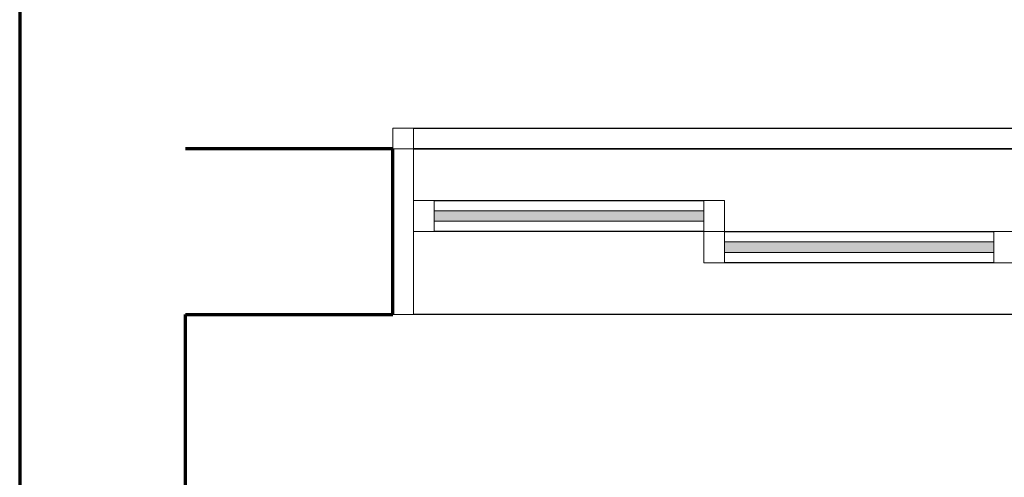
# Model space of a CAD drawing. Header units: millimetres. Extents: x -20654 to 2526, y -8238 to 977.
# Tile 213 of 219: x -10251.795 to -10250.845, y -4104.521 to -4104.079. Entities that reach past the tile are written whole.
import ezdxf

# ---------------------------------------------------------------- set-up
doc = ezdxf.new("R2010")
doc.units = ezdxf.units.MM
doc.layers.add('01 CONTORNO_dwg', color=252, linetype='Continuous')
doc.layers.add('G-IMPT', color=8, linetype='Continuous')

msp = doc.modelspace()

# ---------------------------------------------------------------- hatches: boundary and pattern name
at = {"layer": 'G-IMPT', "true_color": 0x939598}
for points in [[(-10251.13462, -4104.27407), (-10251.13462, -4104.26407), (-10251.39462, -4104.26407), (-10251.39462, -4104.27407)], [(-10250.98462, -4104.30407), (-10250.85462, -4104.30407), (-10250.85462, -4104.29407), (-10251.11462, -4104.29407), (-10251.11462, -4104.30407), (-10250.99267, -4104.30407)]]:
    msp.add_hatch(color=252, dxfattribs=at).paths.add_polyline_path(points, flags=0)

# ---------------------------------------------------------------- linework, layer by layer
at = {"layer": '01 CONTORNO_dwg', "lineweight": 70}
for p, q in [((-10251.79462, -4102.04407), (-10251.79462, -4110.88407)), ((-10251.43462, -4104.20407), (-10251.63462, -4104.20407)), ((-10251.43462, -4104.36407), (-10251.43462, -4104.20407)), ((-10251.63462, -4107.16407), (-10251.63462, -4104.36407)), ((-10251.63462, -4104.36407), (-10251.43462, -4104.36407))]:
    msp.add_line(p, q, dxfattribs=at)
at = {"layer": 'G-IMPT', "color": 252, "lineweight": 20, "true_color": 0x939598}
for p, q in [((-10251.41462, -4104.18407), (-10251.43462, -4104.18407)), ((-10251.43462, -4104.18407), (-10251.43462, -4104.20407)), ((-10251.41462, -4104.20407), (-10251.41462, -4104.18407)), ((-10251.43462, -4104.20407), (-10251.41462, -4104.20407)), ((-10251.41462, -4104.20407), (-10251.43462, -4104.20407)), ((-10251.41462, -4104.36407), (-10251.41462, -4104.20407)), ((-10251.39462, -4104.25407), (-10251.41462, -4104.25407)), ((-10251.41462, -4104.25407), (-10251.41462, -4104.28407)), ((-10251.39462, -4104.28407), (-10251.39462, -4104.25407)), ((-10251.11462, -4104.25407), (-10251.13462, -4104.25407)), ((-10251.13462, -4104.25407), (-10251.13462, -4104.28407)), ((-10251.11462, -4104.28407), (-10251.11462, -4104.25407)), ((-10251.13462, -4104.26407), (-10251.39462, -4104.26407)), ((-10251.39462, -4104.26407), (-10251.39462, -4104.27407)), ((-10251.13462, -4104.27407), (-10251.13462, -4104.26407)), ((-10251.39462, -4104.27407), (-10251.13462, -4104.27407)), ((-10251.41462, -4104.28407), (-10251.39462, -4104.28407)), ((-10251.11462, -4104.28407), (-10251.13462, -4104.28407)), ((-10251.13462, -4104.28407), (-10251.13462, -4104.31407)), ((-10251.13462, -4104.28407), (-10251.11462, -4104.28407)), ((-10251.11462, -4104.31407), (-10251.11462, -4104.28407)), ((-10250.83462, -4104.28407), (-10250.85462, -4104.28407)), ((-10250.85462, -4104.28407), (-10250.85462, -4104.31407)), ((-10250.85462, -4104.29407), (-10251.11462, -4104.29407)), ((-10251.11462, -4104.29407), (-10251.11462, -4104.30407)), ((-10250.85462, -4104.30407), (-10250.85462, -4104.29407)), ((-10251.11462, -4104.30407), (-10250.85462, -4104.30407)), ((-10251.13462, -4104.31407), (-10251.11462, -4104.31407)), ((-10250.85462, -4104.31407), (-10250.83462, -4104.31407)), ((-10251.43462, -4104.36407), (-10251.41462, -4104.36407))]:
    msp.add_line(p, q, dxfattribs=at)
at = {"layer": 'G-IMPT', "color": 252, "true_color": 0x939598}
for p, q in [((-10251.41462, -4104.18407), (-10250.25462, -4104.18407)), ((-10250.25462, -4104.20407), (-10251.41462, -4104.20407)), ((-10251.41462, -4104.20407), (-10250.25462, -4104.20407)), ((-10251.39462, -4104.25407), (-10251.13462, -4104.25407)), ((-10251.13462, -4104.28407), (-10251.39462, -4104.28407)), ((-10251.11462, -4104.28407), (-10250.85462, -4104.28407)), ((-10250.85462, -4104.31407), (-10251.11462, -4104.31407)), ((-10250.25462, -4104.36407), (-10251.41462, -4104.36407))]:
    msp.add_line(p, q, dxfattribs=at)

doc.saveas('drawing.dxf')
